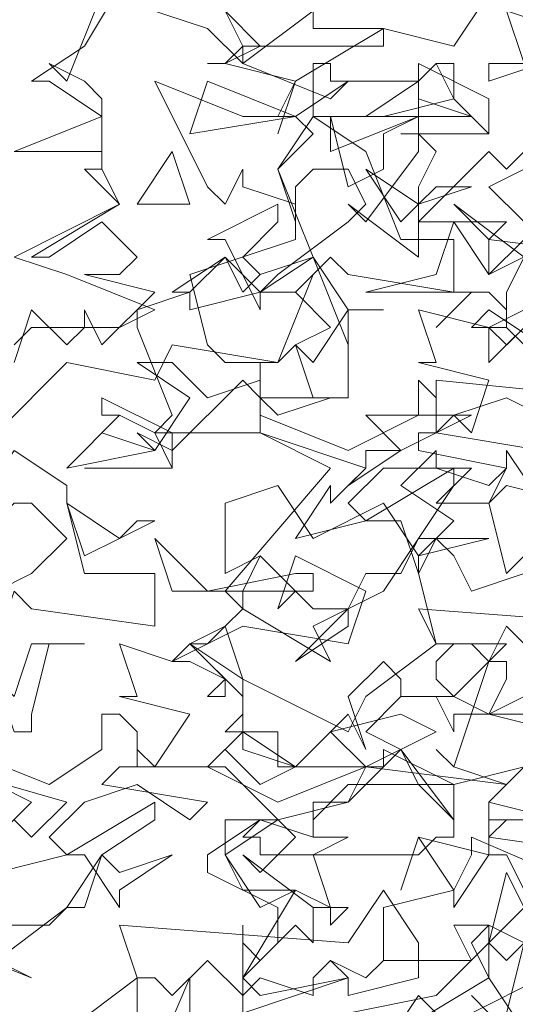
# Model space of a CAD drawing. Header units: millimetres. Extents: x 4234 to 4704, y 1542 to 2004.
# Tile 43 of 256: x 4382.65 to 4385.45, y 1654.44 to 1660.01. Entities that reach past the tile are written whole.
import ezdxf

# ---------------------------------------------------------------- set-up
doc = ezdxf.new("R2010")
doc.units = ezdxf.units.MM
doc.linetypes.add('DASHED', pattern=[19.05, 12.7, -6.35])
doc.layers.add('BOD', color=40, linetype='Continuous')
doc.layers.add('DIMENSIONS', color=7, linetype='Continuous')
pattern_1 = [(90, (3399.144, -158.445), (-8.980256, 8.980256), [2.38125, -15.57926]), (45, (3399.144, -158.445), (-8.980256, 8.980256), [2.38125, -10.31875]), (135, (3399.144, -158.445), (-8.980256, -8.980256), [2.38125, -10.31875])]

# ---------------------------------------------------------------- blocks, each defined once
blk = doc.blocks.new('A$Cf9015526')
at = {"color": 116, "lineweight": 0, "true_color": 0x136734}
for points in [[(0.5108, 1.3102), (0.5108, 1.3991), (0.533, 1.3768), (0.5552, 1.3991), (0.5552, 1.4435), (0.4664, 1.4879), (0.4664, 1.5101), (0.533, 1.5545), (0.5552, 1.5545), (0.644, 1.5767), (0.6662, 1.6211), (0.5552, 1.6211), (0.5552, 1.6655), (0.4886, 1.6655), (0.5108, 1.6877), (0.5108, 1.71), (0.4441, 1.7766), (0.4886, 1.7988), (0.5108, 1.821), (0.4886, 1.8432), (0.6218, 1.9986), (0.533, 2.0431), (0.3997, 2.0431), (0.4219, 2.0653), (0.3775, 2.1763), (0.3775, 2.1985), (0.4441, 2.2207), (0.4219, 2.2207), (0.4886, 2.2651), (0.5108, 2.2207), (0.533, 2.2429), (0.5996, 2.2651), (0.5552, 2.3762), (0.5996, 2.4206), (0.5774, 2.4428), (0.5552, 2.4428), (0.5774, 2.4872), (0.4886, 2.5094), (0.4664, 2.5094), (0.4886, 2.5094), (0.5108, 2.5316), (0.4886, 2.576)], [(0.8217, 1.3102), (0.7995, 1.3324), (0.8217, 1.3102)], [(0.8439, 1.3102), (0.8661, 1.3991), (0.8217, 1.4213), (0.7773, 1.4213), (0.7995, 1.3768), (0.6884, 1.3768), (0.6662, 1.3546), (0.6218, 1.3768), (0.6662, 1.3546), (0.6884, 1.3768), (0.6884, 1.4435), (0.7773, 1.4657), (0.7995, 1.5101), (0.7995, 1.5323), (0.9549, 1.4657)], [(0.9105, 1.5545), (0.8217, 1.5767), (0.8439, 1.5989), (0.7773, 1.6211), (0.755, 1.6433), (0.7773, 1.6211), (0.8217, 1.7544), (0.8439, 1.7544), (0.8439, 1.7322), (0.8217, 1.6877), (0.9105, 1.6655)], [(0.111, 1.4435), (0.2443, 1.5767), (0.1554, 1.6211)], [(0.2221, 2.1541), (0.2443, 2.1763), (0.3553, 2.1763), (0.3997, 2.1985), (0.2887, 2.2429), (0.2221, 2.2651), (0.3553, 2.3318), (0.3109, 2.3762), (0.3331, 2.3762), (0.3331, 2.3984), (0.2221, 2.3984), (0.3331, 2.4428), (0.2665, 2.4872), (0.2443, 2.4872), (0.3109, 2.5316), (0.3775, 2.6427)], [(0.8217, 2.5982), (0.7773, 2.5316), (0.6884, 2.5538), (0.5774, 2.4872), (0.5552, 2.4206), (0.5774, 2.4872), (0.4886, 2.5094), (0.4664, 2.5094), (0.4886, 2.5094), (0.533, 2.5316), (0.4886, 2.576)], [(0.3775, 1.1992), (0.4441, 1.3546), (0.4441, 1.3324), (0.4441, 1.3102)], [(0.7773, 1.288), (0.7328, 1.3324), (0.6884, 1.2658)], [(0.644, 1.3102), (0.755, 1.3324), (0.8217, 1.3991), (0.8439, 1.3768), (0.8883, 1.4213), (0.8439, 1.5101), (0.8217, 1.5101), (0.7773, 1.4435), (0.7773, 1.4657), (0.7328, 1.5323), (0.7106, 1.4657), (0.7328, 1.5323), (0.8217, 1.5101), (0.8217, 1.5545), (0.8217, 1.5767), (0.8217, 1.5545), (0.8661, 1.5545), (0.8439, 1.5545), (0.8217, 1.5323), (0.9771, 1.5101)], [(0.8883, 1.3546), (0.7995, 1.3102)], [(0.2221, 2.1319), (0.2443, 2.1985), (0.2887, 2.1541), (0.3109, 2.1763), (0.3109, 2.1985), (0.3331, 2.1541), (0.3997, 2.2207), (0.3109, 2.2429), (0.3553, 2.2429), (0.3775, 2.2651), (0.3331, 2.3095), (0.2665, 2.2651), (0.2443, 2.2651), (0.3553, 2.3318), (0.3331, 2.3762), (0.3331, 2.3984), (0.3331, 2.465), (0.3109, 2.4872), (0.2665, 2.5094), (0.2887, 2.4872), (0.3331, 2.5982), (0.4664, 2.5538), (0.5108, 2.5094), (0.5996, 2.576), (0.5996, 2.5538), (0.6884, 2.5538), (0.6884, 2.5316), (0.5108, 2.5316), (0.5108, 2.5094), (0.6218, 2.465), (0.644, 2.4872), (0.5774, 2.4428), (0.5108, 2.4428), (0.3997, 2.4872), (0.4664, 2.354), (0.4886, 2.3318), (0.5108, 2.3762), (0.5108, 2.354), (0.5774, 2.3318), (0.5774, 2.2873), (0.4441, 2.2429), (0.4664, 2.1541), (0.4886, 2.1319), (0.5552, 2.1319), (0.5996, 2.2429), (0.5774, 2.2207), (0.6218, 2.1763), (0.5774, 2.1541), (0.5552, 2.1319), (0.4219, 2.1541), (0.3997, 2.1097), (0.2887, 2.1319), (0.1999, 2.0431)], [(0.8883, 2.0209), (0.755, 2.0431), (0.7773, 2.0653), (0.7995, 2.0431), (0.8217, 2.1097), (0.7328, 2.1319), (0.755, 2.1319), (0.7328, 2.1985), (0.8217, 2.1763), (0.9105, 2.2207)], [(0.7106, 2.4206), (0.8217, 2.4206), (0.7106, 2.4206)], [(0.9327, 2.0431), (0.8439, 2.0875), (0.7773, 2.0653), (0.755, 2.0653), (0.755, 2.1097), (0.9771, 2.0875)], [(0.9327, 1.9542), (0.8439, 1.9764), (0.8217, 1.9542), (0.8439, 1.8654), (0.8661, 1.8876)], [(0.8661, 1.8654), (0.7995, 1.8432), (0.7773, 1.8876), (0.755, 1.9098), (0.7328, 1.8654), (0.755, 1.7766), (0.8439, 1.7766), (0.7773, 1.71), (0.8217, 1.6877), (0.9105, 1.7322)], [(0.8883, 1.6877), (0.7773, 1.6877), (0.7773, 1.6655), (0.755, 1.71), (0.7328, 1.71), (0.7106, 1.71), (0.7106, 1.7322), (0.6884, 1.7544), (0.644, 1.71), (0.6662, 1.6433), (0.644, 1.6877), (0.5774, 1.6211), (0.5108, 1.6655), (0.4664, 1.6211), (0.5552, 1.5767), (0.6662, 1.6211), (0.8439, 1.5989), (0.8661, 1.6211), (0.7773, 1.5989), (0.644, 1.5989), (0.5996, 1.5545), (0.5996, 1.5323), (0.6218, 1.5323), (0.644, 1.5323), (0.5996, 1.5101), (0.6218, 1.4435), (0.5996, 1.4435), (0.5108, 1.5101), (0.533, 1.4879), (0.5774, 1.5323), (0.4886, 1.6211), (0.3775, 1.6211), (0.3775, 1.6433), (0.3997, 1.6211), (0.4441, 1.6877), (0.3553, 1.71), (0.3775, 1.71), (0.3553, 1.7766), (0.4219, 1.7544), (0.5108, 1.7988), (0.644, 1.7766), (0.6662, 1.8432), (0.5774, 1.8876), (0.5552, 1.821), (0.5774, 1.8432), (0.533, 1.8876), (0.4886, 1.8654), (0.4886, 1.9542), (0.5552, 1.9764), (0.5996, 1.9098), (0.6884, 1.9542), (0.7328, 1.8876), (0.7773, 1.932), (0.7106, 1.9764), (0.755, 2.0209), (0.755, 1.9986), (0.7995, 1.9986), (0.755, 1.9542), (0.8217, 1.9542), (0.8439, 1.9986), (0.8439, 2.0209), (0.8883, 1.9542)], [(0.3109, 1.9986), (0.4219, 1.9986), (0.3109, 1.9986)], [(0.9105, 1.7322), (0.8439, 1.7988), (0.8217, 1.7544), (0.7995, 1.7766), (0.7773, 1.7766), (0.755, 1.7544), (0.755, 1.7322), (0.7773, 1.71), (0.7106, 1.71), (0.6662, 1.6655), (0.7106, 1.6433), (0.7773, 1.5545), (0.7773, 1.5323), (0.755, 1.5323), (0.7328, 1.5101), (0.533, 1.5101), (0.533, 1.5323), (0.5108, 1.5323), (0.533, 1.5545), (0.5996, 1.5323), (0.5996, 1.5767), (0.644, 1.5767), (0.6884, 1.6211), (0.5552, 1.6211), (0.5552, 1.6655), (0.5108, 1.6655), (0.5108, 1.6877), (0.5108, 1.7322), (0.4441, 1.7766), (0.4664, 1.7766), (0.4886, 1.7988), (0.5108, 1.7322), (0.644, 1.6655), (0.6662, 1.71), (0.755, 1.7766), (0.7328, 1.821), (1.0215, 1.7988)], [(0.1554, 1.6433), (0.2665, 1.5989), (0.3331, 1.6433), (0.3331, 1.6877), (0.3553, 1.6877), (0.3775, 1.6655), (0.3775, 1.6211), (0.3553, 1.6211), (0.3331, 1.5989), (0.4664, 1.5767), (0.4441, 1.5545), (0.3775, 1.5989), (0.3109, 1.5767), (0.2665, 1.5323), (0.2887, 1.5101), (0.1999, 1.4879)], [(0.2221, 1.5545), (0.2443, 1.5323), (0.2887, 1.5767), (0.1332, 1.6211)], [(0.2887, 1.288), (0.3775, 1.3546), (0.3553, 1.4213), (0.644, 1.3991), (0.6884, 1.4657), (0.7328, 1.3991), (0.7328, 1.3546), (0.644, 1.3324), (0.644, 1.3546), (0.6218, 1.3768), (0.5996, 1.3546), (0.5996, 1.3324), (0.533, 1.3546), (0.5108, 1.3324), (0.4664, 1.3768), (0.4219, 1.3324), (0.3997, 1.3546), (0.3775, 1.3546), (0.3775, 1.3324), (0.3775, 1.3102)]]:
    blk.add_lwpolyline(points, dxfattribs=at)
for points in [[(0.8661, 2.5538), (0.8661, 2.5094), (0.8439, 2.576), (0.9105, 2.5538)], [(0.7328, 2.4872), (0.755, 2.5094), (0.7773, 2.5094), (0.7773, 2.465), (0.6884, 2.4428), (0.5996, 2.4428), (0.5996, 2.5094), (0.6218, 2.5094), (0.6218, 2.4872)], [(0.755, 2.3984), (0.7328, 2.354), (0.7328, 2.3318), (0.7328, 2.3095), (0.8217, 2.3984), (0.8439, 2.3762), (0.8661, 2.3984), (0.8661, 2.4206), (0.9105, 2.3984), (0.8217, 2.354), (0.8661, 2.3095), (0.8661, 2.2873), (0.8217, 2.2429), (0.8217, 2.2873), (0.8439, 2.3095), (0.7995, 2.3095), (0.7328, 2.3095), (0.7328, 2.2651), (0.644, 2.3318), (0.6662, 2.3095), (0.7328, 2.3984), (0.7328, 2.5094), (0.7328, 2.4206)], [(0.8217, 2.4206), (0.7773, 2.465), (0.755, 2.5094), (0.7328, 2.4872), (0.7328, 2.5094), (0.8217, 2.465)], [(0.8217, 2.4872), (0.8217, 2.5094), (0.8883, 2.5094)], [(0.4441, 2.4206), (0.4664, 2.4872), (0.5774, 2.4428)], [(0.7995, 2.4428), (0.6662, 2.4428), (0.7328, 2.4872), (0.7328, 2.465)], [(0.6662, 2.3984), (0.7106, 2.2873), (0.7773, 2.2873), (0.7773, 2.2207), (0.644, 2.2429), (0.6218, 2.2651), (0.5774, 2.2207), (0.533, 2.2207), (0.4441, 2.1985), (0.4441, 2.2207), (0.4886, 2.2651), (0.533, 2.2207), (0.5552, 2.2429), (0.644, 2.3095), (0.6662, 2.3318), (0.644, 2.3762), (0.5996, 2.3762), (0.5774, 2.354), (0.5774, 2.3095), (0.5552, 2.3762), (0.5996, 2.4428)], [(0.7328, 2.4428), (0.6884, 2.4206), (0.6884, 2.3762), (0.644, 2.354), (0.6218, 2.4428), (0.6218, 2.3984)], [(0.3775, 2.3318), (0.4219, 2.3984), (0.4441, 2.3318)], [(0.755, 2.354), (0.7995, 2.354), (0.7328, 2.3318), (0.7106, 2.3095), (0.6662, 2.3762), (0.7328, 2.3318)], [(0.5108, 2.2651), (0.533, 2.2429), (0.5996, 2.2651), (0.533, 2.2207), (0.533, 2.1985), (0.4886, 2.2873), (0.4664, 2.2873), (0.5552, 2.3318), (0.5552, 2.3095)], [(0.9549, 2.2873), (0.9993, 2.2873), (0.9993, 2.2651), (0.8217, 2.2873), (0.7773, 2.3318), (0.8661, 2.2651)], [(0.9105, 2.2873), (0.9327, 2.3095), (0.9105, 2.2429), (0.8883, 2.2429), (0.8661, 2.2651), (0.8439, 2.2207), (0.8439, 2.1763), (0.8439, 2.1985), (0.8217, 2.2207), (0.7995, 2.2207), (0.755, 2.1763), (0.7995, 2.2207), (0.6884, 2.2207), (0.6662, 2.2207), (0.755, 2.2429), (0.7773, 2.3095), (0.8217, 2.2429)], [(0.644, 2.1541), (0.5996, 2.2651), (0.644, 2.1985)], [(0.644, 2.1985), (0.644, 2.1097), (0.644, 2.0875), (0.5996, 2.0875), (0.5774, 2.1541), (0.5996, 2.1319), (0.644, 2.1985), (0.6884, 2.1985)], [(0.8883, 2.1319), (0.8661, 2.1319), (0.8661, 2.1541), (0.8439, 2.1763), (0.7995, 2.1763), (0.8217, 2.1985), (0.8883, 2.1541)], [(0.8661, 2.1763), (0.8217, 2.1319), (0.8217, 2.1763), (0.8439, 2.1541)], [(0.4664, 2.0875), (0.533, 2.1097), (0.533, 2.1319), (0.533, 2.0653), (0.644, 2.0209), (0.7328, 2.0653), (0.7328, 2.1097), (0.755, 2.0875), (0.755, 2.0431), (0.7328, 2.0431), (0.7328, 2.0209), (0.8439, 1.9986), (0.8217, 1.9764), (0.755, 1.9986), (0.6884, 1.9986), (0.644, 1.9542), (0.6662, 1.932), (0.5774, 1.9098), (0.6218, 1.9764), (0.6218, 1.9542), (0.6662, 1.9986), (0.533, 2.0431), (0.533, 2.0875), (0.5108, 2.1097), (0.4219, 2.0209), (0.3775, 2.0431), (0.3997, 2.0209), (0.4441, 2.0875), (0.3775, 2.1319), (0.4219, 2.1319)], [(0.4219, 1.9986), (0.3997, 2.0431), (0.3553, 2.0653), (0.3331, 2.0653), (0.3331, 2.0875), (0.4219, 2.0431)], [(0.5552, 2.0653), (0.533, 2.0875), (0.6218, 2.0875)], [(0.3997, 2.0209), (0.2887, 1.9986), (0.3553, 2.0653), (0.3331, 2.0431)], [(0.7106, 2.0209), (0.644, 1.9764), (0.6662, 1.9986), (0.6662, 2.0209), (0.7106, 2.0209), (0.6662, 2.0653), (0.7995, 2.0653)], [(0.2887, 1.9542), (0.3109, 1.8654), (0.3997, 1.8654), (0.3997, 1.7988), (0.2443, 1.821), (0.2221, 1.8432), (0.1999, 1.7766), (0.1554, 1.7988), (0.0666, 1.7766), (0.0666, 1.7988), (0.0444, 1.7988), (0.111, 1.8432), (0.1332, 1.7988), (0.1554, 1.821), (0.2443, 1.8654), (0.2887, 1.9098), (0.2443, 1.9542), (0.2221, 1.9542), (0.1999, 1.932), (0.1999, 1.8876), (0.1777, 1.9542), (0.2221, 2.0209), (0.2887, 1.9764)], [(0.7328, 1.9098), (0.8217, 1.9098), (0.7328, 1.8876), (0.7328, 1.8654), (0.7106, 1.932), (0.6662, 1.932), (0.7773, 1.9986), (0.7773, 1.9764)], [(0.3775, 1.932), (0.3997, 1.932), (0.3553, 1.9098), (0.3109, 1.8876), (0.2887, 1.9542), (0.3553, 1.9098)], [(0.5774, 1.8654), (0.5996, 1.8654), (0.5996, 1.8432), (0.4219, 1.8432), (0.3997, 1.9098), (0.4664, 1.8432)], [(0.5996, 1.7988), (0.6218, 1.7544), (0.5108, 1.821), (0.5108, 1.8432), (0.533, 1.8876), (0.5996, 1.821), (0.644, 1.821), (0.6662, 1.8654), (0.7106, 1.8654), (0.7328, 1.9098), (0.6884, 1.8432)], [(0.5774, 1.7544), (0.644, 1.821), (0.644, 1.7988)], [(0.2665, 1.7766), (0.2443, 1.6877), (0.2443, 1.6655), (0.2221, 1.6655), (0.1999, 1.7322), (0.2221, 1.71), (0.2443, 1.7766), (0.3109, 1.7766)], [(0.4886, 1.71), (0.4664, 1.71), (0.4886, 1.7322), (0.4441, 1.7544), (0.4219, 1.7544), (0.4441, 1.7766), (0.4886, 1.7322)], [(0.6662, 1.6211), (0.6218, 1.6655), (0.7106, 1.6877), (0.755, 1.6655)], [(0.5774, 1.6211), (0.533, 1.5989), (0.4886, 1.6433), (0.5108, 1.6655), (0.5108, 1.6433)], [(0.7773, 1.5545), (0.7328, 1.5989), (0.7106, 1.6433), (0.6884, 1.6211), (0.6884, 1.6433), (0.7773, 1.5989)], [(0.3331, 1.5101), (0.3553, 1.4879), (0.4219, 1.5101), (0.3553, 1.4657), (0.3553, 1.4435), (0.3109, 1.5101), (0.2887, 1.5101), (0.3997, 1.5767), (0.3997, 1.5545)], [(0.4886, 1.5101), (0.5108, 1.4657), (0.5774, 1.4657), (0.533, 1.4435), (0.4886, 1.5101), (0.4886, 1.5545), (0.5552, 1.5545)], [(0.1999, 1.3768), (0.2443, 1.3546), (0.1332, 1.3991), (0.1332, 1.4213), (0.1332, 1.4435), (0.1554, 1.4657), (0.1999, 1.4213), (0.2665, 1.4213), (0.2887, 1.4435), (0.3109, 1.4435), (0.3331, 1.5101), (0.2887, 1.4435)], [(0.8217, 1.3991), (0.8439, 1.4879), (0.8661, 1.4435)], [(0.644, 1.4435), (0.6218, 1.4213), (0.6218, 1.4435), (0.5996, 1.4435), (0.5996, 1.3991), (0.5774, 1.4213), (0.5108, 1.3546), (0.533, 1.3324), (0.644, 1.3546), (0.5108, 1.3102), (0.5108, 1.4213), (0.5108, 1.3991), (0.5108, 1.3768), (0.5108, 1.3546), (0.5774, 1.4657), (0.6218, 1.4435)], [(0.8217, 1.3546), (0.7995, 1.3991), (0.8217, 1.4213)], [(1.2658, 1.3546), (1.2658, 1.3324), (1.177, 1.3102), (1.177, 1.3324), (1.177, 1.3546), (1.1326, 1.3102), (1.1104, 1.3324), (1.0659, 1.3324), (0.9549, 1.3546), (0.9327, 1.3324), (0.9327, 1.288), (0.8439, 1.288), (0.8217, 1.3102), (0.755, 1.2214), (0.6884, 1.2436), (0.7106, 1.288), (0.8217, 1.3546), (0.8661, 1.288), (0.9105, 1.3546), (1.0215, 1.3546), (1.0882, 1.3991), (1.1548, 1.3546)]]:
    blk.add_lwpolyline(points, close=True, dxfattribs=at)

msp = doc.modelspace()

# ---------------------------------------------------------------- hatches: boundary and pattern name
at = {"layer": 'DIMENSIONS'}
h = msp.add_hatch(dxfattribs=at)
h.set_pattern_fill('GRASS', color=256, scale=0.5)
h.set_pattern_definition(pattern_1)
h.paths.add_polyline_path([(4417.6425, 1844.3253), (4423.2951, 1838.2514), (4434.9969, 1847.6295), (4469.633, 1855.411), (4513.1489, 1877.6572), (4531.9103, 1892.8657), (4546.8873, 1910.4574), (4556.576, 1922.7476), (4577.553, 1933.381), (4592.7448, 1936.6466), (4614.9867, 1937.2699), (4624.0253, 1937.2699), (4633.3522, 1938.7107), (4636.3977, 1940.2306), (4631.8428, 1952.3869, 0.161807)])
h.paths.add_polyline_path([(4631.8428, 1952.3869), (4629.8752, 1957.6381), (4629.4018, 1957.3619), (4621.324, 1958.355), (4615.8552, 1959.6126), (4597.3065, 1970.6836), (4571.5628, 1964.4359), (4571.5628, 1952.3502), (4556.6565, 1951.2934), (4533.2051, 1949.7013), (4514.0135, 1931.7588), (4500.0937, 1928.3885), (4467.5142, 1910.2651), (4457.6487, 1889.7679), (4440.0951, 1876.8578), (4418.6103, 1858.4577), (4410.1637, 1852.3615), (4417.6425, 1844.3253, -0.161807)])
h.paths.add_polyline_path([(4548.0789, 1916.6002), (4552.8565, 1929.9377), (4546.693, 1932.1455), (4541.9153, 1918.808)], flags=24)
h.paths.add_polyline_path([(4503.0556, 1883.2742), (4507.8332, 1896.6117), (4501.6696, 1898.8196), (4496.892, 1885.482)], flags=24)
h.paths.add_polyline_path([(4451.7368, 1857.409), (4456.5145, 1870.7465), (4450.3509, 1872.9544), (4445.5733, 1859.6168)], flags=24)
h.paths.add_polyline_path([(4412.9931, 1854.3366), (4417.0765, 1849.9489), (4419.3393, 1852.0547), (4415.2559, 1856.4424)], flags=24)
h.paths.add_polyline_path([(4596.3471, 1950.1809), (4601.1248, 1963.5184), (4594.9612, 1965.7262), (4590.1836, 1952.3887)], flags=24)
h.paths.add_polyline_path([(4509.7992, 1914.4402), (4520.7716, 1919.9756), (4517.1217, 1927.2104), (4506.1494, 1921.675)], flags=24)
h.paths.add_polyline_path([(4321.6553, 1898.427), (4326.0339, 1896.392), (4327.3367, 1899.1951), (4322.958, 1901.2301)], flags=9)
h.paths.add_polyline_path([(4333.4365, 1891.9961), (4338.2762, 1888.46), (4340.0997, 1890.9559), (4335.26, 1894.492)], flags=9)
h.paths.add_polyline_path([(4351.1951, 1875.6427), (4355.5215, 1871.4944), (4357.6608, 1873.7255), (4353.3344, 1877.8738)], flags=9)
h.paths.add_polyline_path([(4373.9221, 1853.7811), (4378.2721, 1849.6575), (4380.3986, 1851.9008), (4376.0487, 1856.0244)], flags=9)
h.paths.add_polyline_path([(4389.205, 1846.109), (4392.5459, 1849.595), (4390.3143, 1851.7338), (4386.9734, 1848.2478)], flags=9)
h.paths.add_polyline_path([(4407.9742, 1825.8927), (4411.6376, 1829.0381), (4409.6239, 1831.3833), (4405.9606, 1828.2379)], flags=9)
h.paths.add_polyline_path([(4405.6972, 1823.1876), (4408.8355, 1819.5181), (4411.1846, 1821.5272), (4408.0463, 1825.1967)], flags=9)
h.paths.add_polyline_path([(4412.0765, 1813.536), (4414.8574, 1808.2263), (4417.5956, 1809.6604), (4414.8147, 1814.9701)], flags=9)
h.paths.add_polyline_path([(4306.0633, 1735.5308), (4308.3702, 1742.3082), (4305.4441, 1743.3042), (4303.1371, 1736.5268)], flags=9)
h.paths.add_polyline_path([(4289.1237, 1902.077), (4295.0617, 1902.8939), (4294.6404, 1905.9561), (4288.7025, 1905.1392)], flags=9)
h.paths.add_polyline_path([(4305.67, 1902.4686), (4311.5251, 1901.1867), (4312.1862, 1904.2062), (4306.331, 1905.4882)], flags=9)
h.paths.add_polyline_path([(4434.2122, 1813.2206), (4438.5999, 1817.304), (4436.4941, 1819.5668), (4432.1063, 1815.4834)], flags=9)
h.paths.add_polyline_path([(4381.102, 1865.7275), (4385.1854, 1861.3397), (4387.4482, 1863.4456), (4383.3648, 1867.8333)], flags=9)
h.paths.add_polyline_path([(4421.9781, 1821.8049), (4426.0615, 1817.4172), (4428.3243, 1819.523), (4424.2409, 1823.9108)], flags=9)
h.paths.add_polyline_path([(4410.3951, 1823.868), (4413.9297, 1827.1574), (4411.8239, 1829.4202), (4408.2893, 1826.1308)], flags=9)
h.paths.add_polyline_path([(4387.3909, 1817.4858), (4392.1686, 1830.8233), (4386.005, 1833.0311), (4381.2274, 1819.6936)], flags=9)
h.paths.add_polyline_path([(4347.9726, 1750.0597), (4352.7503, 1763.3972), (4346.5867, 1765.6051), (4341.8091, 1752.2675)], flags=9)
h.paths.add_polyline_path([(4341.4321, 1678.3148), (4346.2097, 1691.6523), (4340.0462, 1693.8601), (4335.2686, 1680.5226)], flags=9)
h.paths.add_polyline_path([(4323.3673, 1583.7016), (4328.1449, 1597.0392), (4321.9814, 1599.247), (4317.2037, 1585.9095)], flags=9)
h.paths.add_polyline_path([(4335.3652, 1700.4464), (4339.9795, 1713.3279), (4330.8251, 1716.6071), (4326.2108, 1703.7256)], flags=9)
h.paths.add_polyline_path([(4396.1792, 1839.031), (4404.6554, 1830.2107), (4406.8611, 1832.3304), (4398.3849, 1841.1506)], flags=9)
h.paths.add_polyline_path([(4396.4333, 1860.2956), (4402.6288, 1853.7761), (4403.7122, 1854.8057), (4397.5167, 1861.3251)], flags=9)
h.paths.add_polyline_path([(4349.0141, 1900.3774), (4363.5849, 1891.1608), (4365.102, 1893.5592), (4350.5312, 1902.7758)], flags=9)
h.paths.add_polyline_path([(4438.6658, 1769.7519), (4437.6109, 1764.1146), (4441.3279, 1763.4191), (4442.3828, 1769.0563)], flags=9)
h.paths.add_polyline_path([(4432.3393, 1775.0815), (4431.5916, 1769.3953), (4435.3409, 1768.9023), (4436.0886, 1774.5885)], flags=9)
h.paths.add_polyline_path([(4446.5759, 1765.0098), (4445.4726, 1759.3818), (4449.1836, 1758.6543), (4450.2868, 1764.2824)], flags=9)
h.paths.add_polyline_path([(4333.2801, 1902.1363), (4338.0795, 1900.1576), (4339.5209, 1903.6536), (4334.7215, 1905.6324)], flags=9)
h.paths.add_polyline_path([(4335.5168, 1907.037), (4340.8576, 1904.9473), (4342.2355, 1908.4689), (4336.8946, 1910.5586)], flags=9)
h.paths.add_polyline_path([(4338.3128, 1912.555), (4343.7532, 1910.7401), (4344.9499, 1914.3274), (4339.5095, 1916.1422)], flags=9)
h.paths.add_polyline_path([(4390.5848, 1863.0102), (4393.6134, 1859.8177), (4396.592, 1862.6434), (4393.5633, 1865.8359)], flags=9)
h.paths.add_polyline_path([(4431.1188, 1819.2282), (4434.1502, 1816.0327), (4437.1288, 1818.8584), (4434.0973, 1822.0539)], flags=9)
h.paths.add_polyline_path([(4421.1353, 1830.1653), (4424.1639, 1826.9728), (4427.1425, 1829.7985), (4424.1138, 1832.991)], flags=9)
h.paths.add_polyline_path([(4410.884, 1841.2141), (4413.9127, 1838.0216), (4416.8913, 1840.8473), (4413.8626, 1844.0398)], flags=9)
h.paths.add_polyline_path([(4400.5883, 1852.1946), (4403.617, 1849.0021), (4406.5956, 1851.8278), (4403.5669, 1855.0203)], flags=9)
h.paths.add_polyline_path([(4378.8646, 1874.7618), (4381.8961, 1871.5663), (4384.8747, 1874.392), (4381.8432, 1877.5875)], flags=9)
h = msp.add_hatch(dxfattribs=at)
h.set_pattern_fill('GRASS', color=256, scale=0.5)
h.set_pattern_definition(pattern_1)
h.paths.add_polyline_path([(4408.8621, 1832.1996), (4393.7747, 1848.4713), (4381.6113, 1830.9217), (4363.6012, 1808.7018), (4358.3674, 1803.3966), (4341.8853, 1775.147), (4339.6484, 1751.0878), (4324.4915, 1725.327), (4322.615, 1687.402), (4321.4896, 1659.197), (4314.6168, 1611.7031), (4291.9238, 1588.6095), (4316.1894, 1573.3254, -0.136079)])
h.paths.add_polyline_path([(4392.7529, 1820.4059), (4397.5305, 1833.7435), (4391.367, 1835.9513), (4386.5894, 1822.6138)], flags=24)
h.paths.add_polyline_path([(4353.3346, 1752.9799), (4358.1123, 1766.3174), (4351.9487, 1768.5253), (4347.1711, 1755.1877)], flags=24)
h.paths.add_polyline_path([(4340.7272, 1703.3666), (4345.3415, 1716.2481), (4336.1871, 1719.5273), (4331.5728, 1706.6458)], flags=24)
h = msp.add_hatch(dxfattribs=at)
h.set_pattern_fill('GRASS', color=256, scale=0.5)
h.set_pattern_definition(pattern_1)
h.paths.add_polyline_path([(4310.8274, 1570.4052, -0.136079), (4403.5002, 1829.2794), (4388.4127, 1845.5512), (4376.2493, 1828.0016), (4358.2392, 1805.7816), (4353.0055, 1800.4765), (4336.5233, 1772.2268), (4334.2864, 1748.1676), (4319.1295, 1722.4069), (4317.253, 1684.4818), (4316.1276, 1656.2769), (4309.2548, 1608.7829), (4286.5618, 1585.6893)])
h.paths.add_polyline_path([(4386.9246, 1816.184), (4392.6349, 1832.1251), (4386.4713, 1834.3329), (4380.7611, 1818.3918)], flags=24)
h.paths.add_polyline_path([(4335.4543, 1700.695), (4339.9559, 1713.262), (4330.8015, 1716.5412), (4326.2998, 1703.9742)], flags=24)

# ---------------------------------------------------------------- linework, layer by layer
at = {"layer": 'DIMENSIONS', "linetype": 'DASHED', "lineweight": 5}
msp.add_arc((4823.9531, 1532.7393), 514.5063, 144.782267, 175.801743, dxfattribs=at)

# ---------------------------------------------------------------- block references
at = {"layer": 'BOD', "xscale": 4.480026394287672, "yscale": 4.480026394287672, "zscale": 4.480026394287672}
msp.add_blockref('A$Cf9015526', (4381.6189, 1648.5169, 480.9174), dxfattribs=at)

doc.saveas('drawing.dxf')
